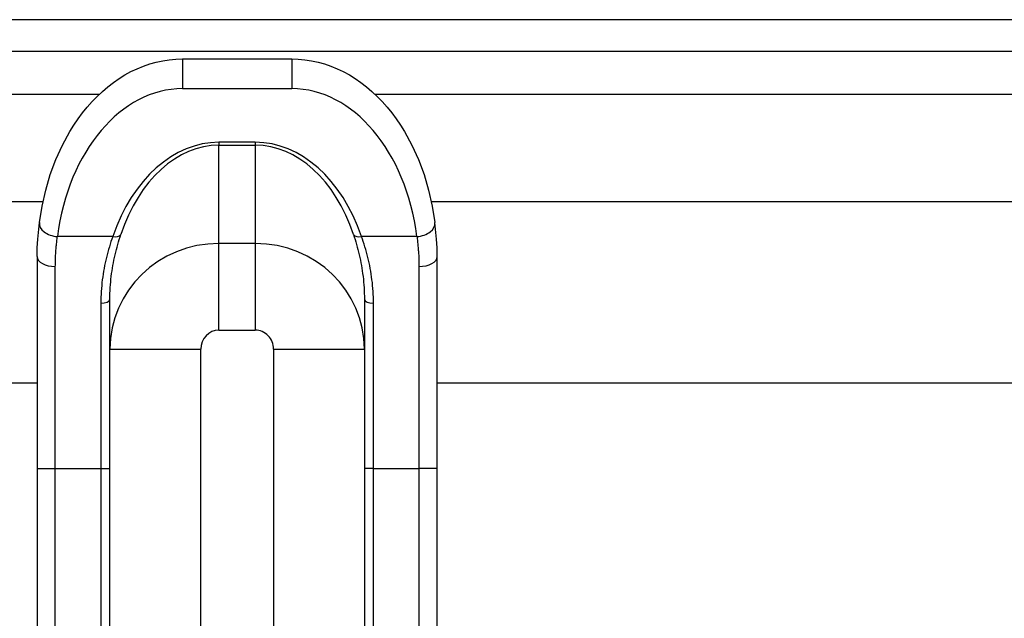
# Model space of a CAD drawing. Header units: inches. Extents: x 4 to 150, y 6 to 82.
# Tile 65 of 100: x 5.55 to 7.68, y 53.28 to 54.57. Entities that reach past the tile are written whole.
import ezdxf

# ---------------------------------------------------------------- set-up
doc = ezdxf.new("R2010")
doc.units = ezdxf.units.IN
doc.header["$MEASUREMENT"] = 0
doc.layers.add('Visible Edges(ANSI)', color=7, linetype='Continuous', lineweight=25)
doc.layers.add('Visible Tangent Edges(ANSI)', color=7, linetype='Continuous', lineweight=25)

msp = doc.modelspace()

# ---------------------------------------------------------------- linework, layer by layer
at = {"layer": 'Visible Edges(ANSI)'}
for p, q in [((27.6585, 54.5734), (4.0625, 54.5734)), ((4.0625, 54.5054), (27.6585, 54.5054)), ((5.8984, 54.4885), (6.1347, 54.4885)), ((4.7783, 54.1797), (5.5962, 54.1797)), ((6.4369, 54.1797), (26.9224, 54.1797)), ((5.5835, 54.0605), (5.5835, 53.6013)), ((6.4496, 53.6013), (6.4496, 54.0605)), ((5.741, 53.6013), (5.741, 53.968)), ((6.2921, 53.968), (6.2921, 53.6013)), ((5.5835, 53.786), (4.7783, 53.786)), ((26.9224, 53.786), (6.4496, 53.786)), ((5.5835, 53.6013), (5.5835, 53.207)), ((5.741, 53.207), (5.741, 53.6013)), ((6.2921, 53.6013), (6.2921, 53.207)), ((6.4496, 53.207), (6.4496, 53.6013))]:
    msp.add_line(p, q, dxfattribs=at)
at = {"layer": 'Visible Edges(ANSI)', "flags": 128}
for points in [[(5.5883, 54.1337), (5.5941, 54.1692), (5.602, 54.204), (5.612, 54.2378), (5.6241, 54.2703), (5.6382, 54.3015), (5.6543, 54.3309), (5.663, 54.3449), (5.6722, 54.3585), (5.6819, 54.3715), (5.692, 54.3839), (5.7025, 54.3958), (5.7134, 54.4071), (5.7247, 54.4178), (5.7364, 54.4278), (5.7485, 54.4371), (5.7609, 54.4457), (5.7736, 54.4536), (5.7866, 54.4608), (5.8, 54.4672), (5.8135, 54.4728), (5.8273, 54.4775), (5.8413, 54.4814), (5.8554, 54.4845), (5.8697, 54.4867), (5.884, 54.4881), (5.8984, 54.4885)], [(6.1347, 54.4885), (6.149, 54.488), (6.1634, 54.4867), (6.1776, 54.4845), (6.1918, 54.4814), (6.2058, 54.4775), (6.2196, 54.4728), (6.2331, 54.4672), (6.2464, 54.4608), (6.2595, 54.4536), (6.2722, 54.4457), (6.2846, 54.4371), (6.2967, 54.4278), (6.3084, 54.4178), (6.3197, 54.4071), (6.3306, 54.3958), (6.3411, 54.3839), (6.3512, 54.3715), (6.3609, 54.3585), (6.3701, 54.3449), (6.3788, 54.3309), (6.3949, 54.3015), (6.409, 54.2703), (6.4211, 54.2378), (6.4311, 54.204), (6.439, 54.1692), (6.4448, 54.1337)], [(5.5835, 54.0605), (5.5838, 54.0794), (5.5848, 54.0979), (5.5883, 54.1337)], [(6.4496, 54.0605), (6.4493, 54.0794), (6.4483, 54.0979), (6.4448, 54.1337)]]:
    msp.add_lwpolyline(points, dxfattribs=at)
at = {"layer": 'Visible Tangent Edges(ANSI)'}
for p, q in [((5.8984, 54.4885), (5.8984, 54.424)), ((6.1347, 54.4885), (6.1347, 54.424)), ((4.0625, 54.4124), (5.7189, 54.4124)), ((5.8984, 54.424), (6.1347, 54.424)), ((6.3142, 54.4124), (27.6585, 54.4124)), ((6.0559, 54.3078), (5.9772, 54.3078)), ((5.9772, 54.3078), (5.9772, 54.3016)), ((5.9772, 54.0885), (5.9772, 54.3016)), ((5.9772, 54.3016), (6.0559, 54.3016)), ((6.0559, 54.3078), (6.0559, 54.3016)), ((6.0559, 54.3016), (6.0559, 54.0885)), ((5.7471, 54.1035), (5.6274, 54.1035)), ((6.0559, 54.0885), (5.9772, 54.0885)), ((5.9772, 53.9008), (5.9772, 54.0885)), ((6.0559, 54.0885), (6.0559, 53.9008)), ((6.4057, 54.1035), (6.286, 54.1035)), ((5.6228, 53.6013), (5.6228, 54.0386)), ((6.4102, 54.0386), (6.4102, 53.6013)), ((5.7213, 53.9591), (5.7213, 53.6013)), ((6.3118, 53.6013), (6.3118, 53.9591)), ((5.9772, 53.9008), (6.0559, 53.9008)), ((5.741, 53.8595), (5.9378, 53.8595)), ((5.9378, 53.2453), (5.9378, 53.8595)), ((6.0953, 53.8595), (6.2921, 53.8595)), ((6.0953, 53.8595), (6.0953, 53.2453)), ((5.5835, 53.6013), (5.6228, 53.6013)), ((5.6228, 53.207), (5.6228, 53.6013)), ((5.6228, 53.6013), (5.7213, 53.6013)), ((5.7213, 53.6013), (5.7213, 53.207)), ((5.7213, 53.6013), (5.741, 53.6013)), ((6.3118, 53.6013), (6.2921, 53.6013)), ((6.3118, 53.6013), (6.4102, 53.6013)), ((6.3118, 53.207), (6.3118, 53.6013)), ((6.4496, 53.6013), (6.4102, 53.6013)), ((6.4102, 53.6013), (6.4102, 53.207))]:
    msp.add_line(p, q, dxfattribs=at)
at = {"layer": 'Visible Tangent Edges(ANSI)', "flags": 128}
for points in [[(5.741, 53.968), (5.741, 53.9743), (5.7412, 53.9805), (5.7414, 53.9867), (5.7417, 53.9929), (5.7422, 53.999), (5.7427, 54.0052), (5.7433, 54.0112), (5.744, 54.0173), (5.7448, 54.0233), (5.7457, 54.0292), (5.7466, 54.0351), (5.7476, 54.041), (5.7487, 54.0468), (5.7498, 54.0526), (5.7511, 54.0583), (5.7523, 54.064), (5.7537, 54.0697), (5.7551, 54.0753), (5.7566, 54.0808), (5.7581, 54.0863), (5.7597, 54.0918), (5.7613, 54.0972), (5.763, 54.1026), (5.7648, 54.1079)], [(6.2683, 54.1079), (6.2701, 54.1026), (6.2718, 54.0972), (6.2734, 54.0918), (6.275, 54.0864), (6.2765, 54.0808), (6.278, 54.0753), (6.2794, 54.0697), (6.2807, 54.064), (6.282, 54.0583), (6.2833, 54.0526), (6.2844, 54.0468), (6.2855, 54.0409), (6.2865, 54.035), (6.2874, 54.0291), (6.2883, 54.0232), (6.2891, 54.0172), (6.2898, 54.0111), (6.2904, 54.0051), (6.2909, 53.9989), (6.2913, 53.9928), (6.2917, 53.9867), (6.2919, 53.9805), (6.2921, 53.9742), (6.2921, 53.968)], [(5.6228, 54.0386), (5.6229, 54.0414), (5.6229, 54.0442), (5.6229, 54.047), (5.623, 54.0498), (5.6231, 54.0525), (5.6232, 54.0553), (5.6233, 54.0581), (5.6234, 54.0608), (5.6235, 54.0636), (5.6237, 54.0663), (5.6239, 54.069), (5.6241, 54.0717), (5.6243, 54.0744), (5.6245, 54.0771), (5.6247, 54.0798), (5.6249, 54.0825), (5.6252, 54.0852), (5.6255, 54.0878), (5.6258, 54.0905), (5.6261, 54.0931), (5.6264, 54.0957), (5.6267, 54.0983), (5.627, 54.1009), (5.6274, 54.1035)], [(5.7471, 54.1035), (5.7452, 54.0981), (5.7433, 54.0925), (5.7416, 54.087), (5.7398, 54.0814), (5.7382, 54.0757), (5.7366, 54.07), (5.7351, 54.0642), (5.7336, 54.0584), (5.7322, 54.0525), (5.7309, 54.0466), (5.7296, 54.0406), (5.7285, 54.0346), (5.7274, 54.0285), (5.7264, 54.0224), (5.7254, 54.0163), (5.7246, 54.0101), (5.7238, 54.0038), (5.7232, 53.9975), (5.7226, 53.9912), (5.7221, 53.9848), (5.7218, 53.9784), (5.7215, 53.972), (5.7213, 53.9655), (5.7213, 53.9591)], [(6.3118, 53.9591), (6.3118, 53.9655), (6.3116, 53.972), (6.3113, 53.9784), (6.311, 53.9848), (6.3105, 53.9911), (6.3099, 53.9974), (6.3093, 54.0037), (6.3085, 54.0099), (6.3077, 54.0162), (6.3067, 54.0223), (6.3057, 54.0284), (6.3046, 54.0345), (6.3035, 54.0405), (6.3022, 54.0465), (6.3009, 54.0525), (6.2995, 54.0583), (6.298, 54.0642), (6.2965, 54.07), (6.2949, 54.0757), (6.2932, 54.0814), (6.2915, 54.087), (6.2897, 54.0926), (6.2879, 54.0981), (6.286, 54.1035)], [(6.4057, 54.1035), (6.4061, 54.1009), (6.4064, 54.0983), (6.4067, 54.0957), (6.407, 54.0931), (6.4073, 54.0905), (6.4076, 54.0878), (6.4079, 54.0852), (6.4081, 54.0825), (6.4084, 54.0798), (6.4086, 54.0771), (6.4088, 54.0744), (6.409, 54.0717), (6.4092, 54.069), (6.4094, 54.0663), (6.4096, 54.0636), (6.4097, 54.0608), (6.4098, 54.0581), (6.4099, 54.0553), (6.41, 54.0525), (6.4101, 54.0498), (6.4102, 54.047), (6.4102, 54.0442), (6.4102, 54.0414), (6.4102, 54.0386)]]:
    msp.add_lwpolyline(points, dxfattribs=at)
at = {"layer": 'Visible Tangent Edges(ANSI)'}
for centre, major_axis, ratio, start_param, end_param in [((5.8984, 54.0329), (0, 0.3911), 0.704686, 0, 1.389268), ((6.1347, 54.0329), (0, 0.3911), 0.704686, 4.893918, 6.283185), ((5.9772, 53.9447), (0, 0.3631), 0.704686, 0, 1.117974), ((5.9772, 53.9572), (0, 0.3444), 0.685941, 0, 1.117974), ((6.0559, 53.9447), (0, 0.3631), 0.704686, 5.165211, 6.283185), ((6.0559, 53.9572), (0, 0.3444), 0.685941, 5.165211, 6.283185), ((5.6274, 54.1286), (-0.039, 0.0051), 0.634686, 0, 1.652706), ((6.4057, 54.1286), (0.039, 0.0051), 0.634686, 4.630479, 6.283185), ((5.7471, 54.1161), (0.0186, -0.0064), 0.616689, 4.920757, 6.115275), ((6.286, 54.1161), (-0.0186, -0.0064), 0.616689, 0.167911, 1.362428), ((5.9772, 53.8595), (-0.2362, 0), 0.969519, 4.712389, 6.283185), ((6.0559, 53.8595), (0.2362, 0), 0.969519, 0, 1.570796), ((5.6228, 54.0605), (-0.0394, 0), 0.55536, 0, 1.570796), ((6.4102, 54.0605), (0.0394, 0), 0.55536, 4.712389, 6.283185), ((5.7213, 53.968), (0.0197, 0), 0.454333, 4.712389, 6.283185), ((6.3118, 53.968), (-0.0197, 0), 0.454333, 0, 1.570796), ((5.9772, 53.8595), (0, 0.0413), 0.953717, 0, 1.570796), ((6.0559, 53.8595), (0, -0.0413), 0.953717, 1.570796, 3.141593)]:
    msp.add_ellipse(centre, major_axis=major_axis, ratio=ratio, start_param=start_param, end_param=end_param, dxfattribs=at)

doc.saveas('drawing.dxf')
